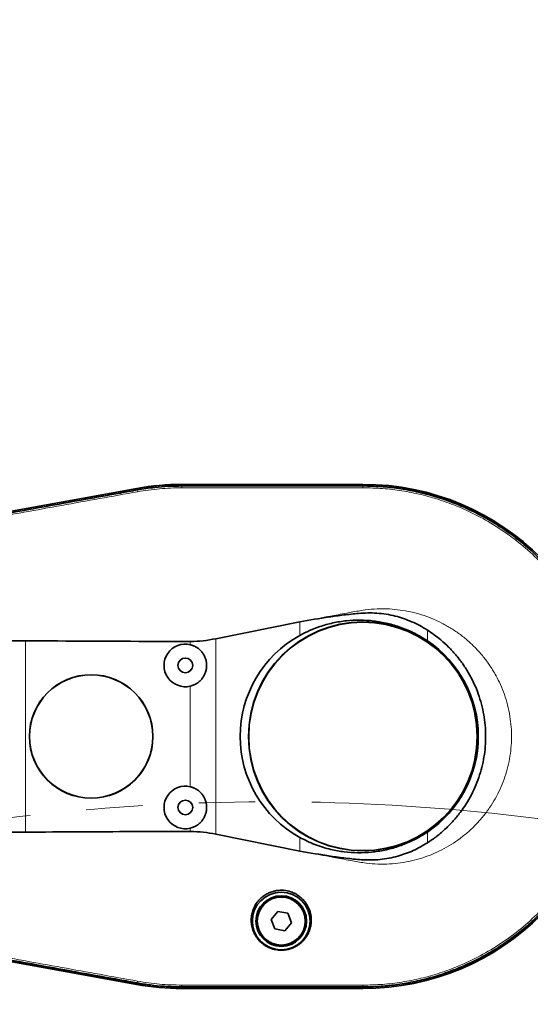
# Model space of a CAD drawing. Header units: millimetres. Extents: x 0 to 14900, y 0 to 10500.
# Tile 23 of 54: x 4774 to 5061, y 7537 to 8091. Entities that reach past the tile are written whole.
import ezdxf

# ---------------------------------------------------------------- set-up
doc = ezdxf.new("R2010")
doc.units = ezdxf.units.MM
doc.header["$LTSCALE"] = 25
doc.linetypes.add('PHANTOM', pattern=[12.7, 6.35, -1.27, 1.27, -1.27, 1.27, -1.27])
doc.styles.add('SLDTEXTSTYLE0', font='TXT', dxfattribs={"width": 0.605})
doc.dimstyles.new('SLDDIMSTYLE0', dxfattribs={"dimtxt": 87.5, "dimasz": 87.5, "dimexe": 0, "dimexo": 0.0625, "dimgap": 21.875, "dimtad": 1, "dimdec": 0, "dimrnd": 1e-09, "dimzin": 12, "dimdsep": 46, "dimtxsty": 'SLDTEXTSTYLE0', "dimsah": 1, "dimcen": 0.09, "dimadec": 0, "dimazin": 3, "dimtfac": 1, "dimtofl": 0, "dimtmove": 0, "dimatfit": 3, "dimfxl": 1, "dimfrac": 2, "dimtolj": 1, "dimtzin": 12, "dimarcsym": 0})

# ---------------------------------------------------------------- blocks, each defined once
blk = doc.blocks.new('_D_4')
at = {"color": 7, "linetype": 'Continuous', "lineweight": 0}
for p, q in [((3834.77, 8686.72), (6504.77, 8686.72)), ((6467.27, 8686.72), (6467.27, 5572.45)), ((3865.67, 5572.45), (6504.77, 5572.45))]:
    blk.add_line(p, q, dxfattribs=at)
at = {"color": 7, "linetype": 'Continuous', "lineweight": 18}
for points in [[(6467.27, 8686.72), (6454.77, 8599.22), (6479.77, 8599.22)], [(6467.27, 5572.45), (6479.77, 5659.95), (6454.77, 5659.95)]]:
    blk.add_solid(points, dxfattribs=at)
at = {"color": 7, "linetype": 'Continuous', "lineweight": 18, "insert": (6354.47, 6995.9), "char_height": 87.5, "attachment_point": 1, "rotation": 90, "style": 'SLDTEXTSTYLE0'}
blk.add_mtext('3114', dxfattribs=at)

msp = doc.modelspace()

# ---------------------------------------------------------------- linework, layer by layer
at = {"color": 7, "linetype": 'Continuous', "lineweight": 35}
for p, q in [((4840.1934014, 7827.201566), (4584.1738207, 7780.9347929)), ((4584.1867259, 7780.8306657), (4840.0256358, 7827.0809865)), ((4840.1603752, 7826.3045334), (4840.165824, 7826.3055195)), ((4967.2681648, 7829.449066), (4865.2681648, 7829.449066)), ((4865.2681648, 7829.3443037), (4967.2681648, 7829.3443037)), ((4865.2681648, 7828.5541291), (4865.2748847, 7828.554127)), ((4967.2619242, 7828.5547295), (4967.2681648, 7828.5547317)), ((4884.4394054, 7742.4966595), (4931.7009837, 7751.993223)), ((4931.7009837, 7622.8990343), (4884.4394054, 7632.3945701)), ((4584.1623498, 7593.9654128), (4839.8204642, 7547.731567)), ((4840.0256358, 7547.8171456), (4584.1867259, 7594.0674664)), ((4919.2598044, 7588.861997), (4915.5762489, 7584.4162403)), ((4924.9517203, 7587.8948227), (4919.2598044, 7588.861997)), ((4926.9600808, 7582.4818918), (4924.9517203, 7587.8948227)), ((4915.5762489, 7584.4162403), (4917.5846094, 7579.0033093)), ((4923.2765253, 7578.0361351), (4926.9600808, 7582.4818918)), ((4917.5846094, 7579.0033093), (4923.2765253, 7578.0361351)), ((4840.1658233, 7548.5926088), (4840.1603751, 7548.5935948)), ((4865.2748847, 7546.3440016), (4865.2681648, 7546.3439995)), ((4967.2681648, 7545.5538283), (4865.2681648, 7545.5538283)), ((4865.2681648, 7545.449066), (4967.2681648, 7545.449066)), ((4967.2681648, 7546.3430357), (4967.2591188, 7546.3430399))]:
    msp.add_line(p, q, dxfattribs=at)
at = {"color": 8, "linetype": 'Continuous', "lineweight": 18}
for p, q in [((4840.165824, 7826.3055195), (4840.0256358, 7827.0809865)), ((4840.3485081, 7825.2949814), (4840.1603752, 7826.3045334)), ((4865.2681648, 7828.5541291), (4865.2681648, 7829.3443037)), ((4865.2681648, 7827.5280717), (4865.2748847, 7828.554127)), ((4967.2619242, 7828.5547295), (4967.2681648, 7827.5286696)), ((4967.2681648, 7828.5547317), (4967.2681648, 7829.3443037)), ((4931.7009837, 7744.3504407), (4931.7009837, 7751.993223)), ((5003.5061852, 7747.4068328), (5003.5061852, 7741.3341308)), ((4777.2681648, 7633.5577734), (4777.2681648, 7741.3333015)), ((4870.0783651, 7739.1153754), (4870.0783651, 7740.9675467)), ((4884.4394054, 7742.4966595), (4884.4394054, 7632.3945701)), ((4870.0783651, 7659.1153754), (4870.0783651, 7715.7827566)), ((4870.0783651, 7633.9234586), (4870.0783651, 7635.7827566)), ((5003.5061852, 7633.5640013), (5003.5061852, 7627.4855441)), ((4931.7009837, 7622.8990343), (4931.7009837, 7630.5476913)), ((4840.3485077, 7549.6031483), (4840.1603751, 7548.5935948)), ((4840.1658233, 7548.5926088), (4840.0256358, 7547.8171456)), ((4865.2681648, 7547.3700583), (4865.2748847, 7546.3440016)), ((4865.2681648, 7546.3439995), (4865.2681648, 7545.5538283)), ((4967.2681648, 7547.3691028), (4967.2591188, 7546.3430399)), ((4967.2681648, 7546.3430357), (4967.2681648, 7545.5538283))]:
    msp.add_line(p, q, dxfattribs=at)
at = {"color": 7, "linetype": 'Continuous', "lineweight": 35}
for centre, radius in [((4967.2681648, 7687.449066), 64.4769774), ((4967.2681648, 7687.449066), 64.330127), ((4867.2681648, 7727.449066), 4.15), ((4814.2681648, 7687.449066), 34.7797384), ((4814.2681648, 7687.449066), 34.7011267), ((4867.2681648, 7647.449066), 4.15), ((4921.2681648, 7583.449066), 16.25), ((4921.2681648, 7583.449066), 14.25), ((4921.2681648, 7583.449066), 13.5)]:
    msp.add_circle(centre, radius, dxfattribs=at)
at = {"color": 8, "linetype": 'Continuous', "lineweight": 18}
msp.add_circle((4921.2681648, 7583.449066), 13.85, dxfattribs=at)
at = {"color": 7, "linetype": 'Continuous', "lineweight": 18}
msp.add_arc((3784.7681648, 6352.449066), 2334.27, 5.2453818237, 154.7931009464, dxfattribs=at)
at = {"color": 7, "linetype": 'Continuous', "lineweight": 35}
for centre, radius, start, end in [((4865.2681648, 7687.449066), 141.8952377, 90, 100.247204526), ((4865.2681648, 7688.449066), 141, 90, 100.243691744), ((4967.2681648, 7687.449066), 142, 270, 90), ((4967.2681648, 7687.449066), 141.8952377, 270, 90), ((4867.2681648, 7727.449066), 12, 76.456510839, 283.543489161), ((4967.2681648, 7687.449066), 64.9368487, 303.921061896, 56.078938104), ((4867.2681648, 7647.449066), 12, 76.456510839, 283.543489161), ((4865.2681648, 7688.449066), 143, 259.749277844, 270), ((4865.2681648, 7687.449066), 141.8952377, 259.752795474, 270)]:
    msp.add_arc(centre, radius, start, end, dxfattribs=at)
at = {"color": 7, "linetype": 'PHANTOM', "lineweight": 18}
msp.add_arc((4915.4491679, 6451.3733398), 1199.29, 5.4774903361, 104.5998391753, dxfattribs=at)
at = {"color": 7, "linetype": 'Continuous', "lineweight": 35}
msp.add_ellipse((4963.3300573, 7687.449066), major_axis=(65.1921996, 0), ratio=0.9981737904, start_param=2.0773499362, end_param=4.205835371, dxfattribs=at)
for points, knots in [([(4584.3346761, 7780.0928364), (4587.6210502, 7780.6865418), (4594.193736, 7781.8739414), (4604.0516373, 7783.6595424), (4617.1969368, 7786.0347005), (4633.6283819, 7789.0000323), (4659.9186698, 7793.7491687), (4692.7815494, 7799.6829768), (4732.2169652, 7806.8055364), (4765.0797997, 7812.7410401), (4791.3700387, 7817.4899882), (4807.8014342, 7820.458138), (4820.8625069, 7822.8186553), (4830.5535216, 7824.5678338), (4836.9580892, 7825.7256332), (4840.1603752, 7826.3045334)], [0, 0, 0, 0, 0.0385379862, 0.07707524, 0.1156129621, 0.1926873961, 0.2697618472, 0.4239107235, 0.5780595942, 0.7322084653, 0.8092829, 0.8863573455, 0.924894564, 0.9624472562, 1, 1, 1, 1]), ([(4840.165824, 7826.3055195), (4843.4611256, 7826.8302629), (4849.2595687, 7827.7536062), (4857.6517708, 7828.4303893), (4862.7269105, 7828.5128426), (4865.2681648, 7828.5541291)], [0, 0, 0, 0, 0.3966007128, 0.6978622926, 1, 1, 1, 1]), ([(4865.2748847, 7828.554127), (4868.6097905, 7828.5538307), (4875.279528, 7828.5532381), (4888.6189019, 7828.5549299), (4905.2930879, 7828.5539101), (4925.6257222, 7828.5539767), (4942.7853474, 7828.5548028), (4956.7719755, 7828.5530721), (4963.7652627, 7828.554177), (4967.2619242, 7828.5547295)], [0, 0, 0, 0, 0.09809791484, 0.19619365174, 0.39238507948, 0.58857648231, 0.79428791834, 0.89714343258, 1, 1, 1, 1]), ([(4967.2681648, 7828.5547317), (4970.6330992, 7828.4850944), (4977.3626665, 7828.3458261), (4987.4220107, 7827.2185786), (4997.3783308, 7825.4291903), (5007.196809, 7822.9125695), (5016.7930081, 7819.7063585), (5026.1506474, 7815.8133262), (5035.1900584, 7811.2682565), (5043.8954082, 7806.078297), (5052.1922151, 7800.2875436), (5060.0660414, 7793.9061775), (5067.4497855, 7786.9888197), (5074.3306796, 7779.5475854), (5080.6499411, 7771.6459079), (5086.396357, 7763.297396), (5091.5209768, 7754.5734132), (5096.0150926, 7745.4892667), (5099.8401663, 7736.1223912), (5102.98954, 7726.489108), (5105.4364068, 7716.6716563), (5107.1764632, 7706.6871178), (5108.1947749, 7696.6207038), (5108.4895696, 7686.4899651), (5108.0584844, 7676.3813733), (5106.902296, 7666.3125125), (5105.030688, 7656.3693322), (5102.4467312, 7646.5692285), (5099.1728877, 7636.9957516), (5095.2147903, 7627.6655778), (5090.6062398, 7618.6583218), (5085.3552218, 7609.9896623), (5079.5063175, 7601.7337473), (5073.069857, 7593.904902), (5066.1009058, 7586.5698364), (5058.6115651, 7579.7413347), (5050.6657203, 7573.4776985), (5042.2770748, 7567.7900135), (5033.5172432, 7562.726883), (5024.4016886, 7558.2969047), (5015.0084608, 7554.5369379), (5005.3531918, 7551.4557476), (4995.5183926, 7549.0768117), (4985.8542255, 7547.4733062), (4976.428269, 7546.5143033), (4970.3258344, 7546.4002053), (4967.2681648, 7546.3430357)], [0, 0, 0, 0, 0.0227722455, 0.0455424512, 0.0684304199, 0.0912006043, 0.1140888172, 0.1368589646, 0.1597465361, 0.1825166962, 0.2054044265, 0.2281745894, 0.251062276, 0.2738324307, 0.2967200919, 0.3194902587, 0.3423779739, 0.3651481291, 0.3880357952, 0.4108059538, 0.4336936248, 0.4564637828, 0.4793514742, 0.5021216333, 0.5250092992, 0.547779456, 0.5706671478, 0.5934373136, 0.6163249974, 0.6390951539, 0.6619828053, 0.6847529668, 0.7076406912, 0.7304108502, 0.753298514, 0.776068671, 0.7989563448, 0.8217265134, 0.8446142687, 0.8673844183, 0.8902719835, 0.913042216, 0.9359306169, 0.958700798, 0.9793067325, 1, 1, 1, 1]), ([(4931.7009837, 7751.993223), (4937.1813625, 7752.9595117), (4945.4088769, 7754.4101695), (4956.4637881, 7755.8913657), (4963.7143338, 7756.7029921), (4969.9178053, 7757.0982368), (4975.1029972, 7756.9848296), (4980.3016943, 7756.3717535), (4985.3456528, 7755.3390392), (4990.1537536, 7753.9179645), (4994.742192, 7752.1419058), (4999.2278521, 7750.0062798), (5002.0800637, 7748.2733215), (5003.5061852, 7747.4068328)], [0, 0, 0, 0, 0.225839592, 0.3390456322, 0.4522372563, 0.5215445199, 0.590804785, 0.6620692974, 0.7333342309, 0.7991181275, 0.8649046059, 0.9324515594, 1, 1, 1, 1]), ([(4931.7009837, 7744.3504407), (4933.5229945, 7745.2978114), (4937.1670392, 7747.1925646), (4943.4014852, 7749.5846673), (4950.3330356, 7751.5096811), (4957.9421111, 7752.729056), (4965.6721722, 7753.1148915), (4973.4299335, 7752.6137074), (4981.1185417, 7751.2538717), (4988.7939099, 7748.9710368), (4996.3664186, 7745.7673743), (5001.1262955, 7742.8118584), (5003.5061852, 7741.3341308)], [0, 0, 0, 0, 0.0815939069, 0.1631888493, 0.2649216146, 0.366971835, 0.468706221, 0.5716789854, 0.6749802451, 0.7779467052, 0.8889756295, 1, 1, 1, 1]), ([(5003.5061852, 7747.4068328), (5004.8139662, 7746.5344161), (5007.4352833, 7744.7857434), (5011.4443421, 7741.5959743), (5015.5240228, 7737.8577456), (5019.5749787, 7733.456499), (5023.2849588, 7728.6734669), (5026.5673988, 7723.6056269), (5029.3858523, 7718.3176021), (5031.7484652, 7712.8291463), (5033.6651915, 7707.0932958), (5035.0784116, 7701.2301917), (5035.9863954, 7695.3153175), (5036.3959264, 7689.3638012), (5036.3113187, 7683.3272503), (5035.7070886, 7677.3331255), (5034.6061125, 7671.4540172), (5033.0284373, 7665.6990188), (5030.9448975, 7660.0306853), (5028.3901027, 7654.5717515), (5025.4038093, 7649.3846449), (5022.0052089, 7644.4743935), (5018.1633649, 7639.8078147), (5013.7926865, 7635.3586132), (5008.9367184, 7631.1670822), (5005.3214421, 7628.7161668), (5003.5061852, 7627.4855441)], [0, 0, 0, 0, 0.0330668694, 0.0662792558, 0.107686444, 0.149383, 0.1919893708, 0.2349073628, 0.2762750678, 0.3179315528, 0.3604954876, 0.4033734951, 0.4446776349, 0.4862686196, 0.528757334, 0.5715584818, 0.6128738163, 0.6544737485, 0.6969769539, 0.7397932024, 0.7811399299, 0.822773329, 0.8653095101, 0.9081594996, 0.9538862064, 1, 1, 1, 1]), ([(4777.2681648, 7741.3333015), (4765.1266955, 7741.3800621), (4740.8411499, 7741.4735935), (4704.4213165, 7741.5866301), (4668.0184756, 7741.6706939), (4638.6629867, 7741.767795), (4616.3499031, 7741.7451609), (4604.6249032, 7741.923063), (4596.4647557, 7741.7026217), (4591.8950846, 7741.1351913), (4587.4578483, 7740.1004541), (4583.131987, 7738.808947), (4578.9504534, 7737.1036915), (4574.8710364, 7735.0519143), (4570.9971856, 7732.6543097), (4567.3702803, 7729.9546274), (4563.9875335, 7726.9706733), (4560.8338033, 7723.6666263), (4558.0069815, 7720.1152122), (4555.5237413, 7716.3763064), (4553.3857614, 7712.4584518), (4551.5765776, 7708.3084346), (4550.1613035, 7704.0757331), (4549.140331, 7699.8255194), (4548.2296333, 7694.1547454), (4547.9078868, 7688.1981514), (4548.1612125, 7682.0551762), (4548.7421171, 7677.1850846), (4549.7390892, 7672.3244837), (4551.1732015, 7667.6512446), (4553.004748, 7663.2266942), (4555.1962107, 7659.0474397), (4557.8086279, 7655.042042), (4560.6860995, 7651.4058255), (4563.7508532, 7648.1658908), (4566.9481698, 7645.2898547), (4570.4079482, 7642.6555791), (4574.1114149, 7640.2890954), (4578.0234248, 7638.2270708), (4582.0946661, 7636.4753005), (4586.3182057, 7635.0952528), (4591.3619296, 7633.8439596), (4597.321198, 7633.0656643), (4606.4007698, 7633.0376085), (4622.1776849, 7633.1561116), (4644.6667098, 7633.145275), (4671.3906728, 7633.2252071), (4697.9680823, 7633.2889202), (4733.2020685, 7633.3918163), (4759.6401461, 7633.4913846), (4777.2681648, 7633.5577734)], [0, 0, 0, 0, 0.0696138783, 0.1392427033, 0.2088573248, 0.2784735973, 0.3078179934, 0.3371682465, 0.3459844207, 0.3548500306, 0.3636710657, 0.3722513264, 0.3808933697, 0.3897217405, 0.3986150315, 0.4071963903, 0.4158370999, 0.4246695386, 0.4335710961, 0.4420347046, 0.4505609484, 0.45928901, 0.4680878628, 0.476205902, 0.4843759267, 0.501027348, 0.5102876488, 0.51960556, 0.5291314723, 0.5387438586, 0.5476742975, 0.5566802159, 0.5659250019, 0.5752500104, 0.5834394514, 0.5916824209, 0.6000915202, 0.6085572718, 0.6170629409, 0.6256252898, 0.6341320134, 0.6426943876, 0.6555932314, 0.6686726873, 0.6949790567, 0.746437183, 0.7979143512, 0.848418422, 0.8989305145, 1, 1, 1, 1]), ([(4777.2681648, 7741.3333015), (4801.5501533, 7741.1881779), (4832.4866986, 7741.0032827), (4863.4237083, 7740.9738728), (4870.0783651, 7740.9675467)], [0, 0, 0, 0, 0.7848965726, 1, 1, 1, 1]), ([(4870.0783651, 7740.9675467), (4872.4791744, 7741.0340252), (4877.3106738, 7741.1678096), (4882.0533843, 7742.051887), (4884.4394054, 7742.4966595)], [0, 0, 0, 0, 0.4969077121, 1, 1, 1, 1]), ([(4870.0783651, 7739.1153754), (4870.2870761, 7739.0616519), (4870.7051085, 7738.9540478), (4871.3220947, 7738.7493768), (4871.930763, 7738.5127879), (4872.6298939, 7738.195255), (4873.4075371, 7737.7757122), (4874.2496185, 7737.2265844), (4875.0520634, 7736.6011987), (4875.7968512, 7735.9109095), (4876.4762385, 7735.1654948), (4877.0901716, 7734.3678603), (4877.6413249, 7733.5111666), (4878.1163056, 7732.6123784), (4878.5110735, 7731.6833623), (4878.8266088, 7730.7269207), (4879.0632696, 7729.7354374), (4879.2139392, 7728.7298573), (4879.2788616, 7727.722794), (4879.2600333, 7726.7166016), (4879.155318, 7725.7035084), (4878.9649211, 7724.7054621), (4878.6932101, 7723.7342641), (4878.3428153, 7722.7914785), (4877.9092055, 7721.8706099), (4877.3996079, 7720.9918749), (4876.8219069, 7720.1649829), (4876.1789766, 7719.3905949), (4875.4646296, 7718.6644593), (4874.692455, 7718.0033103), (4873.8730928, 7717.4138523), (4873.0096199, 7716.8951934), (4872.0941867, 7716.4474345), (4871.1159514, 7716.061705), (4870.4311828, 7715.8776094), (4870.0783651, 7715.7827566)], [0, 0, 0, 0, 0.0201867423, 0.0404325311, 0.0608591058, 0.0813468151, 0.1123418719, 0.1435517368, 0.1754385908, 0.2075591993, 0.2385941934, 0.2698444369, 0.3017735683, 0.3339373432, 0.3649861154, 0.396250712, 0.4281963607, 0.4603774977, 0.4913996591, 0.5226374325, 0.5545552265, 0.5867079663, 0.6177167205, 0.6489405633, 0.6808423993, 0.7129783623, 0.7440119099, 0.7752606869, 0.8071882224, 0.8393503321, 0.8704000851, 0.9016656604, 0.9336123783, 0.9657946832, 1, 1, 1, 1]), ([(4870.0783651, 7659.1153754), (4870.2870761, 7659.0616519), (4870.7051085, 7658.9540478), (4871.3220947, 7658.7493768), (4871.930763, 7658.5127879), (4872.6298939, 7658.195255), (4873.4075371, 7657.7757122), (4874.2496185, 7657.2265844), (4875.0520634, 7656.6011987), (4875.7968512, 7655.9109095), (4876.4762385, 7655.1654948), (4877.0901716, 7654.3678603), (4877.6413249, 7653.5111666), (4878.1163056, 7652.6123784), (4878.5110735, 7651.6833623), (4878.8266088, 7650.7269207), (4879.0632696, 7649.7354374), (4879.2139392, 7648.7298573), (4879.2788616, 7647.722794), (4879.2600333, 7646.7166016), (4879.155318, 7645.7035084), (4878.9649211, 7644.7054621), (4878.6932101, 7643.7342641), (4878.3428153, 7642.7914785), (4877.9092055, 7641.8706099), (4877.3996079, 7640.9918749), (4876.8219069, 7640.1649829), (4876.1789766, 7639.3905949), (4875.4646296, 7638.6644593), (4874.692455, 7638.0033103), (4873.8730928, 7637.4138523), (4873.0096199, 7636.8951934), (4872.0941867, 7636.4474345), (4871.1159514, 7636.061705), (4870.4311828, 7635.8776094), (4870.0783651, 7635.7827566)], [0, 0, 0, 0, 0.0201867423, 0.0404325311, 0.0608591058, 0.0813468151, 0.1123418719, 0.1435517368, 0.1754385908, 0.2075591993, 0.2385941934, 0.2698444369, 0.3017735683, 0.3339373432, 0.3649861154, 0.396250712, 0.4281963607, 0.4603774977, 0.4913996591, 0.5226374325, 0.5545552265, 0.5867079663, 0.6177167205, 0.6489405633, 0.6808423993, 0.7129783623, 0.7440119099, 0.7752606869, 0.8071882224, 0.8393503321, 0.8704000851, 0.9016656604, 0.9336123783, 0.9657946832, 1, 1, 1, 1]), ([(4870.0783651, 7633.9234586), (4859.3091456, 7633.9003079), (4828.3722122, 7633.8338024), (4797.435642, 7633.6667043), (4777.2681648, 7633.5577734)], [0, 0, 0, 0, 0.3481023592, 1, 1, 1, 1]), ([(4884.4394054, 7632.3945701), (4882.082362, 7632.834609), (4877.3400744, 7633.7199517), (4872.5085121, 7633.8553546), (4870.0783651, 7633.9234586)], [0, 0, 0, 0, 0.4970266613, 1, 1, 1, 1]), ([(5003.5061852, 7633.5640013), (5001.9644871, 7632.5793773), (4998.8810722, 7630.6101175), (4993.3538779, 7627.8264672), (4986.9402841, 7625.2999599), (4979.6143534, 7623.3181582), (4972.0703189, 7622.1292845), (4964.392507, 7621.7972942), (4956.6762887, 7622.3081128), (4948.5322572, 7623.7775868), (4940.0674265, 7626.3434217), (4934.4897631, 7629.1462856), (4931.7009837, 7630.5476913)], [0, 0, 0, 0, 0.0725510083, 0.1451028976, 0.2451983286, 0.3456041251, 0.4457067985, 0.5477574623, 0.650127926, 0.7521792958, 0.8760919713, 1, 1, 1, 1]), ([(5003.5061852, 7627.4855441), (5000.8994851, 7625.960824), (4996.9592472, 7623.6560862), (4991.2876125, 7621.3870402), (4986.7327832, 7619.9218335), (4981.9162011, 7618.807383), (4976.8191694, 7618.0598598), (4971.6196694, 7617.7816281), (4965.2028095, 7618.0348243), (4957.6608427, 7618.8340925), (4946.0844654, 7620.3821047), (4937.4582943, 7621.8915769), (4931.7009837, 7622.8990343)], [0, 0, 0, 0, 0.1220816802, 0.1845363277, 0.2469887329, 0.3157705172, 0.3845529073, 0.4554679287, 0.5264152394, 0.6445833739, 0.7627865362, 1, 1, 1, 1]), ([(4938.1783724, 7583.449066), (4938.1772046, 7584.0397377), (4938.1748586, 7585.2263108), (4937.9296646, 7587.0234965), (4937.4949162, 7588.8259599), (4936.8819132, 7590.5047142), (4936.1363102, 7592.0361493), (4935.2886992, 7593.4250781), (4934.2839189, 7594.7595319), (4932.8409259, 7596.32226), (4931.2095157, 7597.6587655), (4929.44672, 7598.7392869), (4928.085986, 7599.407698), (4925.8430663, 7600.274574), (4923.5362572, 7600.7485396), (4920.7976299, 7600.8492188), (4919.0335073, 7600.7087704), (4917.3190747, 7600.3666588), (4915.6557319, 7599.8996417), (4914.0687439, 7599.2516631), (4912.5719616, 7598.4326942), (4911.1259445, 7597.4924389), (4909.7971992, 7596.3915885), (4908.5990605, 7595.1446666), (4907.1797388, 7593.4173763), (4906.0332331, 7591.4435249), (4905.2177795, 7589.3260529), (4904.8187886, 7587.9558185), (4904.5362831, 7586.5523831), (4904.3703183, 7585.1000507), (4904.331226, 7583.6064647), (4904.4292774, 7582.0767958), (4904.6686788, 7580.5468462), (4905.0536657, 7579.0241127), (4905.5856033, 7577.5257611), (4906.2705822, 7576.055371), (4907.1120969, 7574.6284649), (4908.0847402, 7573.3004816), (4909.172883, 7572.082091), (4910.3635137, 7570.9791788), (4911.6948857, 7569.9672991), (4913.4810236, 7568.8722039), (4915.3758445, 7568.04032), (4917.3070376, 7567.4826441), (4918.7340241, 7567.2074929), (4920.5352601, 7567.0144035), (4922.278296, 7567.0279045), (4923.9688508, 7567.2378541), (4925.579522, 7567.5601778), (4927.1111059, 7568.041448), (4928.5783403, 7568.6792234), (4930.0189722, 7569.431758), (4931.3693528, 7570.3366381), (4932.6300003, 7571.39188), (4934.1866051, 7572.9057657), (4935.5304525, 7574.7053983), (4936.5809288, 7576.6995905), (4937.1449972, 7578.034198), (4937.5916268, 7579.419658), (4938.0185784, 7581.2173693), (4938.1159389, 7582.5771147), (4938.1783724, 7583.449066)], [0, 0, 0, 0, 0.0177183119, 0.0355935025, 0.0539884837, 0.0725743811, 0.0879165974, 0.103382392, 0.1192633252, 0.1352994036, 0.1630300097, 0.177155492, 0.1915467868, 0.2038799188, 0.2415906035, 0.2530578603, 0.2763098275, 0.2881206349, 0.2994184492, 0.3222996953, 0.3339021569, 0.3456295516, 0.3693613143, 0.3813812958, 0.3940318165, 0.4325187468, 0.4464004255, 0.4604514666, 0.4745861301, 0.4888896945, 0.5040714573, 0.5193500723, 0.5349306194, 0.5506146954, 0.5664921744, 0.5824836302, 0.5988500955, 0.6153542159, 0.6305341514, 0.6459873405, 0.6615866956, 0.6775019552, 0.7040056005, 0.7175292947, 0.7313342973, 0.7426010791, 0.765476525, 0.7771153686, 0.787714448, 0.8091761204, 0.82005363, 0.8312142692, 0.8537814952, 0.8651986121, 0.8777466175, 0.915888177, 0.9301398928, 0.9445637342, 0.9590727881, 0.973754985, 1, 1, 1, 1]), ([(4840.1603751, 7548.5935948), (4836.8748811, 7549.1875063), (4830.3039482, 7550.3753193), (4817.1618814, 7552.7476922), (4794.1637019, 7556.9044064), (4761.3088192, 7562.8379314), (4721.8830497, 7569.9591815), (4689.0281951, 7575.8925867), (4662.7443119, 7580.6394917), (4643.0313803, 7584.1983021), (4626.6039771, 7587.1675008), (4613.4619984, 7589.5374619), (4603.6785693, 7591.3065832), (4593.9689484, 7593.0645048), (4587.5440038, 7594.2256021), (4584.3315132, 7594.806154)], [0, 0, 0, 0, 0.0385279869, 0.0770553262, 0.1541100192, 0.3082193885, 0.4623287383, 0.616438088, 0.6934927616, 0.7705474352, 0.8476021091, 0.886129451, 0.9246574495, 0.9623285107, 1, 1, 1, 1]), ([(4865.2681648, 7546.3439995), (4861.9320786, 7546.4133379), (4856.0618029, 7546.5353479), (4847.6829909, 7547.3605193), (4842.6739691, 7548.1815151), (4840.1658233, 7548.5926088)], [0, 0, 0, 0, 0.39659449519, 0.6978593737, 1, 1, 1, 1]), ([(4967.2591188, 7546.3430399), (4963.9239299, 7546.3438675), (4957.2536065, 7546.3455226), (4943.9128139, 7546.3430832), (4927.2368964, 7546.3442434), (4906.9043513, 7546.3441466), (4889.7462436, 7546.3432407), (4875.7626224, 7546.3448122), (4868.7707964, 7546.3442718), (4865.2748847, 7546.3440016)], [0, 0, 0, 0, 0.09811027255, 0.19621894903, 0.39243638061, 0.58865326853, 0.7943265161, 0.89716329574, 1, 1, 1, 1])]:
    msp.add_open_spline(points, degree=3, knots=knots, dxfattribs=at)
at = {"color": 8, "linetype": 'Continuous', "lineweight": 18}
for points in [[(4840.3485081, 7825.2949814), (4844.4768186, 7825.9456395), (4852.7334395, 7827.2469556), (4861.0899231, 7827.4343663), (4865.2681648, 7827.5280717)], [(4865.2681648, 7547.3700583), (4861.089923, 7547.4637636), (4852.7334393, 7547.6511744), (4844.4768183, 7548.9524903), (4840.3485077, 7549.6031483)]]:
    msp.add_open_spline(points, degree=3, dxfattribs=at)
for points, knots in [([(4865.2681648, 7827.5280717), (4873.7681649, 7827.5281281), (4890.7681654, 7827.5282409), (4916.2681658, 7827.5280109), (4941.7681677, 7827.5281457), (4958.7681656, 7827.528495), (4967.2681648, 7827.5286696)], [0, 0, 0, 0, 0.249999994, 0.4999999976, 0.7499999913, 1, 1, 1, 1]), ([(4967.2681648, 7827.5286696), (4970.9507215, 7827.4445265), (4978.2967914, 7827.2766754), (4989.2421785, 7825.927199), (5000.0579391, 7823.7875112), (5010.6755702, 7820.7850172), (5021.8608509, 7816.6485705), (5033.4519215, 7811.1632853), (5045.2526289, 7804.0835977), (5056.3096412, 7795.8784337), (5066.4981757, 7786.635695), (5075.7332504, 7776.4461757), (5083.9336951, 7765.3869135), (5091.0101761, 7753.5811115), (5096.8833687, 7741.1557154), (5101.5280199, 7728.1883872), (5104.8885054, 7714.776899), (5106.904638, 7701.0883376), (5107.5711402, 7687.3220633), (5106.8866596, 7673.5920988), (5104.8568084, 7659.9813221), (5101.5021814, 7646.6274849), (5096.8571187, 7633.679189), (5090.9724692, 7621.2499494), (5083.8888585, 7609.4441108), (5075.685606, 7598.3914739), (5066.4495541, 7588.2141462), (5056.2518111, 7578.9713355), (5045.1900499, 7570.7735364), (5033.3930794, 7563.703784), (5021.7905114, 7558.2187257), (5010.5950259, 7554.0872285), (4999.986734, 7551.0943664), (4989.2046096, 7548.966183), (4978.2836619, 7547.6197602), (4970.9480679, 7547.4528389), (4967.2681648, 7547.3691028)], [0, 0, 0, 0, 0.0251070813, 0.0500843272, 0.075091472, 0.1002367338, 0.1252452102, 0.1563424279, 0.1875423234, 0.2189439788, 0.2500881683, 0.2812047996, 0.3125764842, 0.3438278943, 0.3749199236, 0.4061522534, 0.4376119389, 0.4690531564, 0.5003568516, 0.5314522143, 0.5626516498, 0.5940532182, 0.6251973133, 0.6563142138, 0.6876862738, 0.7189373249, 0.7500292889, 0.7812618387, 0.8126462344, 0.8437709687, 0.8749050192, 0.9000214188, 0.9250747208, 0.9499876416, 0.9749112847, 1, 1, 1, 1]), ([(4584.5057057, 7779.0661928), (4598.7191063, 7781.6352677), (4627.145897, 7786.7734156), (4669.786572, 7794.4764683), (4712.4271237, 7802.1804313), (4755.0676576, 7809.8846387), (4797.7081583, 7817.5891778), (4826.1350583, 7822.7263802), (4840.3485081, 7825.2949814)], [0, 0, 0, 0, 0.1666667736, 0.3333334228, 0.5000000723, 0.666666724, 0.8333333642, 1, 1, 1, 1]), ([(4931.7009837, 7751.993223), (4933.3698828, 7752.3101202), (4939.7276132, 7753.5173511), (4949.3740206, 7755.3278741), (4959.9389642, 7757.2775861), (4968.0609591, 7758.7545393), (4975.2511849, 7759.4170534), (4981.8691774, 7759.3541949), (4988.2184838, 7758.7566885), (4994.2634926, 7757.6705991), (5000.2597311, 7756.0645386), (5006.0860513, 7753.9587481), (5011.6939464, 7751.3755054), (5017.0430356, 7748.3476331), (5022.1740803, 7744.8407448), (5026.6209308, 7741.1993866), (5030.7561344, 7737.247633), (5034.5508586, 7733.0359181), (5038.5542077, 7727.756808), (5041.9243576, 7722.2876088), (5044.7702172, 7716.5593925), (5046.9549452, 7711.090534), (5048.7798379, 7705.0899516), (5050.0529797, 7698.991663), (5050.7797493, 7692.8303684), (5050.98193, 7686.8485145), (5050.6814268, 7680.8077729), (5049.8650309, 7674.8452468), (5048.552982, 7668.9831383), (5046.775955, 7663.298941), (5044.5085759, 7657.7265671), (5041.7819853, 7652.3765506), (5038.6114586, 7647.2668636), (5035.0442279, 7642.4648396), (5031.0531465, 7637.9292157), (5026.6956952, 7633.739541), (5021.9985322, 7629.9307096), (5017.0102219, 7626.5285485), (5011.7083218, 7623.5245253), (5006.1537874, 7620.9641975), (5000.4094593, 7618.8814178), (4994.5186326, 7617.2813835), (4988.4581988, 7616.1679039), (4982.1592047, 7615.5563587), (4975.670698, 7615.4673945), (4968.7055387, 7616.0653857), (4960.7369246, 7617.45242), (4950.323332, 7619.3889587), (4940.4098213, 7621.2492788), (4933.7375623, 7622.5132358), (4931.7009837, 7622.8990343)], [0, 0, 0, 0, 0.0158706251, 0.0604597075, 0.0916922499, 0.1162555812, 0.137551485, 0.1590470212, 0.1779967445, 0.1970763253, 0.21635914, 0.235919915, 0.2548719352, 0.2739564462, 0.2932476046, 0.3128245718, 0.3275304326, 0.3465912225, 0.3656514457, 0.3892634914, 0.4063794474, 0.4252381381, 0.4440967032, 0.4647744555, 0.4832136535, 0.5018509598, 0.520487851, 0.5395125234, 0.5578676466, 0.5764149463, 0.5949620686, 0.6138881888, 0.6323364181, 0.6509795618, 0.6696230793, 0.6886404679, 0.7073218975, 0.7260037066, 0.7449467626, 0.7641581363, 0.7830567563, 0.8019555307, 0.8211191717, 0.8405554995, 0.8610216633, 0.8816632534, 0.9057689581, 0.9365544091, 0.980634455, 1, 1, 1, 1]), ([(4840.3485077, 7549.6031483), (4826.1349992, 7552.1717607), (4797.7079817, 7557.3089855), (4755.0673035, 7565.0135428), (4712.426599, 7572.7178365), (4669.78585, 7580.4216189), (4627.1454168, 7588.1252343), (4598.7188572, 7593.2632347), (4584.5057534, 7595.8322031)], [0, 0, 0, 0, 0.1666673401, 0.3333346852, 0.5000020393, 0.6666693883, 0.8333367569, 1, 1, 1, 1]), ([(4967.2681648, 7547.3691028), (4958.7681685, 7547.369377), (4941.7681757, 7547.3699252), (4916.2681729, 7547.3701349), (4890.7681701, 7547.3698849), (4873.7681666, 7547.3700005), (4865.2681648, 7547.3700583)], [0, 0, 0, 0, 0.2499999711, 0.4999999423, 0.7499999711, 1, 1, 1, 1])]:
    msp.add_open_spline(points, degree=3, knots=knots, dxfattribs=at)

# ---------------------------------------------------------------- dimensions: what is measured, and where the dimension line sits
at = {"color": 7, "linetype": 'Continuous', "lineweight": 18}
dim = msp.add_linear_dim(base=(6467.2681648, 5572.449066), p1=(3784.7681648, 8686.719066), p2=(3815.6683384, 5572.449066), angle=90, dimstyle='SLDDIMSTYLE0', dxfattribs=at)
dim.commit()
dim.dimension.update_dxf_attribs({"geometry": '_D_4', "text_midpoint": (6467.2681648, 7129.584066), "dimtype": 160})

doc.saveas('drawing.dxf')
